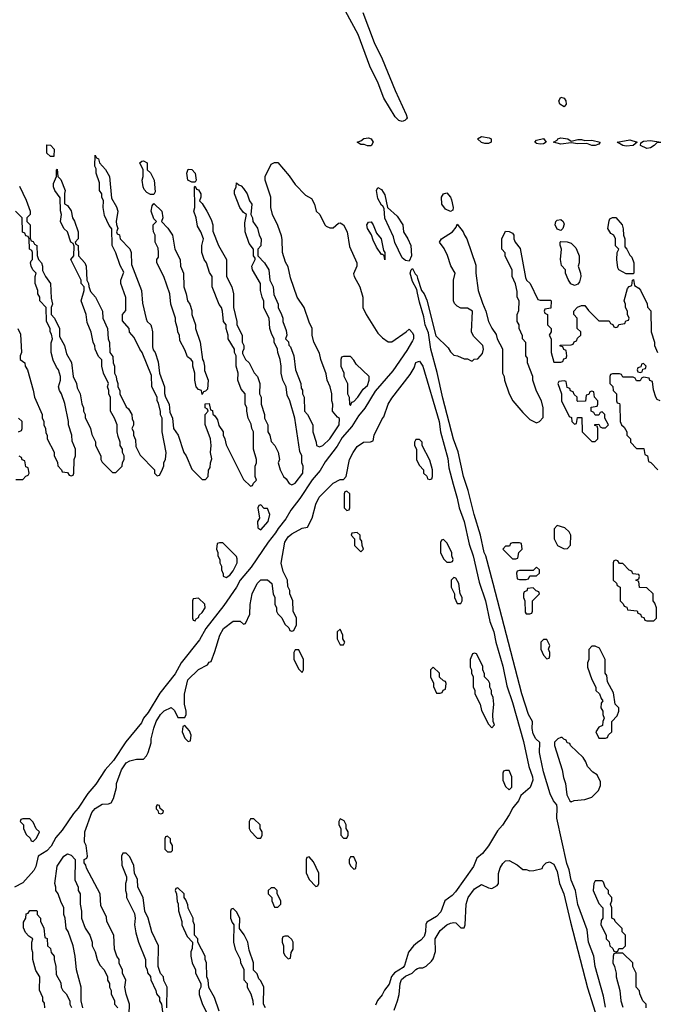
# Model space of a CAD drawing. Header units: inches. Extents: x 2769379 to 2883802, y 684208 to 828654.
# Tile 215 of 256: x 2827692 to 2831390, y 762250 to 767960. Entities that reach past the tile are written whole.
import ezdxf

# ---------------------------------------------------------------- set-up
doc = ezdxf.new("R2010")
doc.units = ezdxf.units.IN
doc.header["$MEASUREMENT"] = 0
doc.layers.add('C8726', color=7, linetype='Continuous')
doc.layers.add('C8736', color=7, linetype='Continuous')

msp = doc.modelspace()

# ---------------------------------------------------------------- linework, layer by layer
at = {"layer": 'C8726', "color": 2, "elevation": 2}
for points in [[(2829682.4, 768002.4), (2829747, 767827), (2829793.7, 767733.7), (2829869.3, 767549.3), (2829933.7, 767410), (2829938.7, 767390), (2829935.6, 767384.4), (2829925.5, 767374.5), (2829910, 767368.7), (2829890, 767374.7), (2829870, 767396.9), (2829804.4, 767504.4), (2829771.3, 767591.3), (2829722.8, 767690), (2829654.2, 767874.2), (2829581.4, 768010)], [(2827690, 766994), (2827730, 766914), (2827752, 766850), (2827752, 766830), (2827734, 766810), (2827734, 766790), (2827752, 766770), (2827752.7, 766692.7), (2827758, 766678), (2827770, 766674), (2827778, 766658), (2827792, 766650), (2827792.7, 766592.7), (2827802, 766570), (2827818, 766550), (2827824.7, 766530), (2827824.7, 766504.7), (2827842, 766470), (2827871.3, 766430), (2827874, 766346), (2827882, 766310), (2827874, 766290), (2827874, 766250), (2827894, 766230), (2827922, 766170), (2827923.6, 766123.6), (2827951.3, 766070), (2827962.8, 766022.8), (2827991.6, 765971.6), (2828002, 765890), (2828022, 765850), (2828026, 765826), (2828042, 765790), (2828051.6, 765731.6), (2828062, 765710), (2828062, 765690), (2828072, 765670), (2828072.7, 765652.7), (2828102, 765590), (2828110, 765554), (2828131.6, 765511.6), (2828132, 765490), (2828162, 765430), (2828162, 765410), (2828170, 765394), (2828230, 765334), (2828250, 765334), (2828286, 765370), (2828288.4, 765391.6), (2828298, 765410), (2828298, 765430), (2828288, 765450), (2828288, 765470), (2828275.3, 765490), (2828275.3, 765510), (2828263.1, 765543.1), (2828258, 765570), (2828258, 765610), (2828242, 765650), (2828218, 765690), (2828218, 765770), (2828208.9, 765788.9), (2828208.7, 765810), (2828202, 765830), (2828208, 765850), (2828178, 765910), (2828168.7, 765950), (2828168, 765988), (2828150, 766006), (2828128.9, 766048.9), (2828128.4, 766068.4), (2828118, 766090), (2828107.3, 766147.3), (2828083.1, 766203.1), (2828078, 766250), (2828048.9, 766328.9), (2828066, 766390), (2828066, 766410), (2828048, 766430), (2828048, 766450), (2827988, 766570), (2828006, 766590), (2828007.3, 766647.3), (2828002, 766662), (2827988, 766670), (2827968.7, 766730), (2827948.7, 766750), (2827928, 766790), (2827935.3, 766830), (2827928.4, 766851.6), (2827927.3, 766927.3), (2827895.3, 766970), (2827888.4, 766991.6), (2827888, 767010), (2827906, 767050), (2827906, 767090), (2827910, 767094), (2827914, 767050), (2827930, 767034), (2827956, 766970), (2827952, 766952), (2827952.7, 766892.7), (2827970, 766882), (2827990.7, 766850.7), (2827998, 766810), (2828010.7, 766790.7), (2828032, 766730), (2828031.1, 766688.9), (2828014, 766670), (2828018, 766658), (2828032, 766650), (2828034, 766590), (2828070.7, 766550.7), (2828078, 766530), (2828082, 766450), (2828092, 766430), (2828092.7, 766412.7), (2828103.6, 766383.6), (2828130.9, 766350.9), (2828172, 766270), (2828174, 766230), (2828202, 766170), (2828204.7, 766110), (2828212.7, 766087.3), (2828214, 766030), (2828232.7, 766007.3), (2828234, 765970), (2828242, 765950), (2828242, 765910), (2828252, 765890), (2828252.7, 765872.7), (2828262, 765850), (2828262, 765830), (2828272, 765810), (2828272, 765790), (2828310, 765714), (2828323.6, 765703.6), (2828342, 765670), (2828343.6, 765643.6), (2828352, 765630), (2828351.6, 765608.4), (2828342, 765590), (2828351.6, 765571.6), (2828352, 765550), (2828363.6, 765523.6), (2828365.4, 765485.4), (2828390, 765434), (2828474, 765350), (2828474, 765330), (2828490, 765314), (2828502, 765318), (2828516.4, 765343.6), (2828527.3, 765372.7), (2828528.4, 765391.6), (2828538, 765410), (2828542, 765450), (2828518, 765570), (2828518, 765650), (2828508.9, 765668.9), (2828508.4, 765688.4), (2828496.4, 765736.4), (2828488.7, 765750), (2828488.7, 765770), (2828459, 765830), (2828456.4, 765896.4), (2828402, 766030), (2828388, 766050), (2828356.4, 766116.4), (2828328.4, 766148.4), (2828326, 766170), (2828287.3, 766212.7), (2828288, 766250), (2828307.3, 766272.7), (2828308.4, 766291.6), (2828308.4, 766348.4), (2828278, 766430), (2828278, 766450), (2828295.3, 766495.3), (2828274.6, 766534.6), (2828248.9, 766608.9), (2828228, 766650), (2828227.3, 766747.3), (2828210, 766766), (2828184.7, 766824.7), (2828175.3, 766870), (2828178, 766910), (2828168, 766930), (2828168, 766950), (2828155.3, 766970), (2828154.6, 767014.6), (2828135.3, 767070), (2828135.3, 767095.3), (2828128, 767110), (2828130, 767174), (2828138, 767158), (2828150, 767154), (2828154, 767130), (2828190, 767092), (2828212, 767050), (2828225.4, 766925.4), (2828254.4, 766874.4), (2828261, 766850), (2828252, 766790), (2828252.7, 766772.7), (2828262, 766750), (2828254, 766730), (2828258, 766718), (2828271.6, 766711.6), (2828274, 766690), (2828330, 766632), (2828338, 766610), (2828339.6, 766539.6), (2828398, 766390), (2828403.6, 766316.4), (2828425.4, 766225.4), (2828432, 766210), (2828452, 766190), (2828456.9, 766176.9), (2828462, 766150), (2828462, 766062), (2828466, 766046), (2828478, 766030), (2828495.3, 765975.3), (2828502, 765910), (2828531.1, 765831.1), (2828531.6, 765791.6), (2828538, 765770), (2828558, 765730), (2828563.6, 765683.6), (2828578, 765650), (2828584.7, 765590), (2828610.7, 765550.7), (2828644.7, 765450), (2828658, 765430), (2828690, 765354), (2828750, 765294), (2828770, 765294), (2828786, 765310), (2828787.3, 765347.3), (2828796.4, 765363.6), (2828798, 765390), (2828806, 765414), (2828798, 765450), (2828802, 765490), (2828798, 765530), (2828768.4, 765611.6), (2828768, 765670), (2828786, 765690), (2828782, 765702), (2828768.4, 765708.4), (2828768, 765732), (2828790, 765734), (2828798, 765698), (2828810, 765694), (2828812.7, 765672.7), (2828823.6, 765663.6), (2828838.8, 765638.8), (2828846.8, 765606.8), (2828872, 765570), (2828872, 765550), (2828882, 765530), (2828890, 765494), (2828990, 765294), (2829030, 765254), (2829042, 765258), (2829047.3, 765272.7), (2829066, 765290), (2829058, 765310), (2829058, 765370), (2829066, 765390), (2829066, 765410), (2829048, 765470), (2829048, 765570), (2829038, 765590), (2829034.6, 765614.6), (2829018, 765650), (2829008.7, 765690), (2829008.7, 765710), (2828999, 765730), (2828999, 765790), (2828977, 765817), (2828958, 765870), (2828959, 765910), (2828948.4, 765951.6), (2828948, 766010), (2828938, 766030), (2828938, 766050), (2828902, 766110), (2828902, 766130), (2828888.7, 766170), (2828888.7, 766190), (2828874, 766210), (2828868.7, 766270), (2828862, 766290), (2828849.3, 766309.3), (2828808.7, 766410), (2828808, 766470), (2828793.6, 766493.6), (2828775.3, 766550), (2828762, 766570), (2828748, 766610), (2828748, 766650), (2828758, 766690), (2828742, 766730), (2828722.7, 766762.7), (2828715.3, 766810), (2828702, 766850), (2828708, 766870), (2828706, 766990), (2828710, 766994), (2828718, 766978), (2828730, 766974), (2828742, 766950), (2828742, 766930), (2828734, 766910), (2828750, 766894), (2828778, 766850), (2828802, 766802), (2828812, 766770), (2828812.7, 766732.7), (2828844.7, 766650), (2828891.3, 766570), (2828892, 766470), (2828922, 766410), (2828931.3, 766370), (2828932, 766290), (2828951.3, 766210), (2828952, 766190), (2828982, 766130), (2828982, 766090), (2828992, 766070), (2828992, 766050), (2828983.6, 766036.4), (2828983.6, 766023.6), (2829002, 765990), (2829022, 765970), (2829051.1, 765911.1), (2829071.3, 765890), (2829084.7, 765850), (2829082, 765790), (2829092, 765770), (2829092, 765730), (2829111.3, 765670), (2829112, 765650), (2829132, 765610), (2829132, 765570), (2829142, 765550), (2829150, 765514), (2829172, 765490), (2829191.1, 765451.1), (2829198, 765410), (2829192, 765390), (2829202, 765350), (2829222, 765310), (2829236.9, 765296.9), (2829254, 765270), (2829270, 765262), (2829290, 765272), (2829333.2, 765330), (2829335.3, 765370), (2829328, 765390), (2829328, 765430), (2829316.4, 765456.4), (2829288.7, 765650), (2829258, 765750), (2829243.1, 765783.1), (2829238, 765830), (2829218, 765870), (2829208.7, 765910), (2829208.7, 765950), (2829202, 765990), (2829188.7, 766030), (2829188, 766050), (2829168, 766090), (2829168, 766110), (2829153.6, 766133.6), (2829142, 766170), (2829138, 766230), (2829108.9, 766288.9), (2829108.4, 766328.4), (2829098, 766350), (2829088.7, 766390), (2829088, 766430), (2829042, 766510), (2829038, 766530), (2829058, 766570), (2829058, 766578), (2829048, 766590), (2829048, 766630), (2829022, 766662), (2828999, 766730), (2828998, 766782), (2829008, 766830), (2828990, 766842), (2828969, 766870), (2828938, 766950), (2828938, 766970), (2828948, 766990), (2828950, 767014), (2828962, 767002), (2828976.9, 766996.9), (2828990, 766982), (2829010.9, 766950.9), (2829024.7, 766910), (2829038, 766890), (2829032, 766830), (2829042, 766810), (2829044.7, 766790), (2829070.8, 766750.8), (2829081, 766710), (2829091.6, 766688.4), (2829091.1, 766648.9), (2829074, 766630), (2829074, 766590), (2829110.9, 766550.9), (2829136, 766510), (2829142, 766450), (2829162, 766410), (2829165.4, 766365.4), (2829192, 766310), (2829192, 766290), (2829211.1, 766251.1), (2829218, 766230), (2829218, 766210), (2829236.9, 766156.9), (2829242, 766130), (2829234, 766110), (2829251.6, 766091.6), (2829252.7, 766072.7), (2829262, 766062), (2829282, 766010), (2829292, 765930), (2829322, 765850), (2829323.6, 765823.6), (2829331.6, 765811.6), (2829332, 765790), (2829342, 765770), (2829344.7, 765690), (2829362, 765670), (2829392, 765610), (2829392, 765570), (2829412, 765510), (2829414, 765490), (2829430, 765482), (2829450, 765491.3), (2829491.1, 765528.9), (2829544, 765610), (2829547.3, 765647.3), (2829535.3, 765655.3), (2829506, 765690), (2829508, 765730), (2829502, 765750), (2829502, 765790), (2829493.2, 765830), (2829475.3, 765870), (2829470, 765906), (2829438, 765990), (2829430, 766026), (2829398, 766090), (2829388, 766130), (2829388, 766170), (2829370, 766206), (2829342, 766290), (2829302, 766350), (2829263.1, 766463.1), (2829250, 766526), (2829233.6, 766553.6), (2829215.3, 766610), (2829214.6, 766685.4), (2829210, 766706), (2829190, 766766), (2829158, 766830), (2829148, 766870), (2829148.7, 766930), (2829115.3, 767030), (2829115.3, 767050), (2829150, 767122), (2829170, 767132), (2829190, 767132), (2829255.2, 767055.2), (2829290, 767004.7), (2829350, 766942), (2829383.6, 766923.6), (2829402, 766890), (2829412, 766850), (2829432, 766830), (2829462, 766770), (2829470, 766762), (2829490, 766752), (2829510, 766752), (2829540.4, 766779.6), (2829550, 766782), (2829570.9, 766770.9), (2829591.3, 766730), (2829605.2, 766645.2), (2829646.8, 766550), (2829646.8, 766530), (2829627.1, 766487.1), (2829631, 766470), (2829664, 766410), (2829682, 766350), (2829683, 766290), (2829700.5, 766250), (2829770, 766142), (2829795.3, 766115.3), (2829830, 766091.3), (2829850, 766091.3), (2829934, 766150), (2829950, 766166), (2829970, 766144.9), (2829976.1, 766130), (2829975.5, 766110), (2829970, 766097), (2829937.8, 766042.2), (2829855.8, 765924.2), (2829753.7, 765806.3), (2829693.9, 765706.2), (2829657.8, 765662.2), (2829618.7, 765601.3), (2829563.1, 765536.9), (2829532.6, 765487.4), (2829463.9, 765396.1), (2829434.2, 765345.8), (2829389.2, 765290.8), (2829317.4, 765182.6), (2829264.6, 765115.4), (2829235.3, 765064.7), (2829190.3, 765010), (2829176.4, 764983.6), (2829132.9, 764930), (2829034.2, 764785.8), (2828970, 764709.6), (2828948.9, 764670), (2828876.7, 764563.3), (2828771.6, 764430), (2828735.6, 764364.4), (2828629.2, 764230.8), (2828592.9, 764167.1), (2828505.6, 764054.4), (2828437.3, 763942.7), (2828410, 763909.3), (2828398, 763882), (2828307.1, 763772.9), (2828235.2, 763664.8), (2828187.2, 763610), (2828132.7, 763527.3), (2828087, 763473), (2828032.1, 763387.9), (2828004.2, 763355.8), (2827939.3, 763260.7), (2827902.5, 763217.5), (2827873.7, 763166.3), (2827850, 763140.5), (2827799.1, 763110), (2827785.5, 763050), (2827774.2, 763025.8), (2827710, 762955.1), (2827662, 762930)], [(2827682, 766170), (2827696.9, 766136.9), (2827702, 766030), (2827694, 766010), (2827694, 765990), (2827722, 765970), (2827724.7, 765950), (2827738, 765930), (2827771.1, 765811.1), (2827778, 765770), (2827822, 765670), (2827822, 765650), (2827831.6, 765631.6), (2827832, 765610), (2827842, 765590), (2827843.6, 765563.6), (2827852, 765550), (2827852, 765530), (2827891.6, 765451.6), (2827892.7, 765432.7), (2827911.6, 765391.6), (2827912.7, 765372.7), (2827934, 765350), (2827938, 765338), (2827970, 765334), (2827978, 765318), (2827990, 765314), (2828002, 765318), (2828006, 765330), (2828008, 765410), (2828015.3, 765430), (2828015.3, 765470), (2827996.4, 765516.4), (2827994, 765550), (2827975.3, 765610), (2827975.3, 765630), (2827954.6, 765734.6), (2827935.3, 765790), (2827922, 765810), (2827918, 765830), (2827928, 765870), (2827928, 765890), (2827918, 765930), (2827904.7, 765944.7), (2827885.6, 765985.6), (2827874, 766030), (2827874.6, 766085.4), (2827882, 766110), (2827876.4, 766136.4), (2827868.7, 766150), (2827868, 766170), (2827848, 766210), (2827846, 766290), (2827808.7, 766330), (2827808, 766350), (2827798, 766370), (2827798, 766390), (2827782, 766430), (2827782, 766470), (2827788, 766490), (2827769, 766509), (2827759, 766530), (2827755.3, 766550), (2827758, 766562), (2827766, 766570), (2827766, 766610), (2827762, 766622), (2827748, 766630), (2827746, 766690), (2827742, 766702), (2827727.3, 766707.3), (2827722, 766722), (2827708.4, 766728.4), (2827706, 766810), (2827668, 766850)], [(2830000, 766374.9), (2829996, 766396), (2829970, 766441.2), (2829957.2, 766490), (2829962, 766510), (2829970, 766518), (2829985.5, 766485.5), (2829995.6, 766475.6), (2830000, 766461.6)], [(2828326, 762190), (2828328, 762250), (2828308.9, 762308.9), (2828302, 762350), (2828308, 762390), (2828288, 762430), (2828287.3, 762447.3), (2828268.9, 762488.9), (2828268, 762510), (2828255.3, 762530), (2828242, 762570), (2828238, 762650), (2828198, 762730), (2828194.6, 762754.6), (2828163.1, 762823.1), (2828158, 762890), (2828080.4, 763040.4), (2828076.4, 763056.4), (2828066, 763070), (2828066, 763090), (2828082, 763098), (2828086, 763110), (2828078, 763170), (2828068, 763190), (2828069, 763250), (2828110, 763362), (2828130, 763386), (2828170, 763411.3), (2828207.3, 763412.7), (2828222, 763418), (2828236.4, 763443.6), (2828253.6, 763506.4), (2828254, 763530), (2828282.7, 763610), (2828309, 763650), (2828330, 763661), (2828370, 763671.3), (2828410, 763672), (2828428, 763690), (2828438, 763710), (2828453.6, 763766.4), (2828454, 763790), (2828469.5, 763850.5), (2828484, 763890), (2828508.7, 763930), (2828530, 763951.3), (2828570, 763972), (2828590, 763954), (2828610, 763914), (2828650, 763914), (2828658, 763930), (2828658, 763950), (2828648, 763990), (2828648.4, 764048.4), (2828668, 764132), (2828730, 764191.3), (2828782, 764218), (2828790, 764234), (2828802, 764238), (2828824.7, 764295.3), (2828852.7, 764390), (2828873.2, 764430), (2828930, 764472), (2828970, 764472), (2828990, 764454), (2829002, 764458), (2829027.3, 764512.7), (2829028.4, 764568.4), (2829041.2, 764630), (2829069.3, 764690), (2829090, 764711), (2829130, 764712), (2829154, 764690), (2829162, 764630), (2829172, 764610), (2829172, 764570), (2829182, 764550), (2829182, 764530), (2829190, 764514), (2829211.6, 764491.6), (2829230, 764454), (2829252.7, 764432.7), (2829258, 764418), (2829270, 764414), (2829282, 764418), (2829298, 764450), (2829298, 764490), (2829278, 764530), (2829275.3, 764590), (2829258, 764630), (2829258, 764650), (2829247.3, 764672.7), (2829246, 764710), (2829220.4, 764760.4), (2829209, 764809), (2829230, 764931), (2829250, 764961), (2829270, 764978.8), (2829330, 765012), (2829362, 765018), (2829388.7, 765070), (2829409.3, 765150), (2829429.7, 765190.4), (2829510, 765272), (2829550, 765294), (2829570, 765294), (2829586, 765310), (2829605.2, 765410), (2829625.2, 765450), (2829650, 765484.7), (2829686, 765510), (2829727.3, 765512.7), (2829742, 765518), (2829748, 765550), (2829794.6, 765645.4), (2829804, 765656), (2829829.2, 765730), (2829850, 765764.7), (2829957, 765903), (2829978.9, 765941.1), (2829990, 765971.3), (2830000, 765975.1)], [(2827686, 765570), (2827702, 765578), (2827706, 765590), (2827706, 765630), (2827686, 765650)], [(2830000, 765526), (2829990, 765526), (2829982, 765510), (2829982, 765490), (2829994, 765470), (2829994, 765410), (2830000, 765396.5)], [(2827670, 765294), (2827710, 765294), (2827727.3, 765312.7), (2827742, 765318), (2827746, 765330), (2827742, 765362), (2827727.3, 765367.3), (2827722, 765402), (2827707.3, 765407.3), (2827702, 765422), (2827688.4, 765428.4)], [(2828058, 762230), (2828048, 762270), (2828048, 762350), (2828022, 762450), (2828014, 762530), (2828002, 762590), (2827972.9, 762672.9), (2827962, 762690), (2827955.3, 762750), (2827948.7, 762770), (2827948.7, 762810), (2827930, 762846), (2827915.3, 762890), (2827902, 762910), (2827902, 762930), (2827895.3, 762950), (2827910, 763052), (2827948.7, 763110), (2827970, 763122), (2827990, 763114), (2828014, 763090), (2828012.7, 762972.7), (2828032, 762930), (2828032, 762910), (2828042, 762890), (2828042, 762830), (2828051.3, 762790), (2828051.3, 762750), (2828071.1, 762691.1), (2828098, 762650), (2828112, 762610), (2828112, 762590), (2828130, 762554), (2828142, 762510), (2828156.9, 762476.9), (2828182, 762450), (2828202, 762410), (2828202, 762390), (2828212, 762370), (2828212, 762350), (2828222, 762330), (2828222, 762310), (2828242, 762270), (2828242, 762250), (2828262, 762230)], [(2828546, 762230), (2828548, 762350), (2828528.4, 762388.4), (2828526, 762410), (2828508.4, 762428.4), (2828495.3, 762470), (2828498, 762590), (2828458, 762670), (2828438, 762750), (2828418, 762790), (2828408, 762870), (2828378, 762930), (2828374.6, 762974.6), (2828358, 763010), (2828354.6, 763054.6), (2828330, 763106), (2828310, 763126), (2828290, 763126), (2828282, 763110), (2828283.6, 763056.4), (2828312, 762990), (2828312, 762970), (2828304.7, 762950), (2828304.7, 762910), (2828312, 762890), (2828312, 762870), (2828356.9, 762776.9), (2828362, 762750), (2828358, 762710), (2828365.4, 762665.4), (2828382, 762610), (2828422, 762510), (2828422, 762470), (2828431.6, 762451.6), (2828432.7, 762432.7), (2828451.6, 762411.6), (2828452.7, 762392.7), (2828482, 762330), (2828484.7, 762310), (2828502, 762290), (2828502, 762270), (2828514, 762250), (2828522, 762190)], [(2828848, 762210), (2828822, 762290), (2828788.4, 762348.4), (2828786, 762390), (2828778, 762410), (2828775.3, 762490), (2828768, 762510), (2828768, 762530), (2828726, 762610), (2828726, 762630), (2828706, 762650), (2828706, 762710), (2828698, 762730), (2828698, 762750), (2828668.4, 762808.4), (2828667.3, 762827.3), (2828656.4, 762856.4), (2828646, 762870), (2828646, 762890), (2828610, 762926), (2828598, 762922), (2828594, 762910), (2828602, 762890), (2828605.4, 762845.4), (2828612, 762832), (2828612.7, 762792.7), (2828632, 762730), (2828632, 762710), (2828663.6, 762643.6), (2828694, 762610), (2828692.7, 762572.7), (2828685.4, 762554.6), (2828684.7, 762530), (2828692, 762490), (2828712, 762450), (2828712, 762430), (2828742, 762370), (2828742, 762350), (2828732, 762330), (2828732.7, 762307.3), (2828750, 762254), (2828782, 762190)], [(2829118, 762230), (2829106, 762250), (2829108, 762350), (2829090, 762386), (2829078, 762398), (2829070, 762426), (2829048.4, 762448.4), (2829048, 762490), (2829023.1, 762563.1), (2829015.3, 762610), (2828993.6, 762653.6), (2828966, 762690), (2828968, 762750), (2828950, 762786), (2828930, 762806), (2828918, 762802), (2828914, 762790), (2828914, 762750), (2828923.6, 762723.6), (2828934, 762710), (2828932, 762610), (2828942, 762570), (2828971.6, 762511.6), (2828972.7, 762492.7), (2828991.6, 762451.6), (2828992.7, 762392.7), (2829011.6, 762371.6), (2829012, 762350), (2829032, 762310), (2829044.7, 762270), (2829045.4, 762245.4)], [(2827838, 762230), (2827836.4, 762256.4), (2827826, 762270), (2827826, 762290), (2827807.3, 762332.7), (2827808, 762410), (2827785.2, 762445.2), (2827768, 762510), (2827768, 762550), (2827762, 762570), (2827762, 762610), (2827768, 762630), (2827745.2, 762645.2), (2827725.6, 762665.6), (2827713.6, 762693.6), (2827714, 762726), (2827728, 762750), (2827730, 762774), (2827742, 762778), (2827750, 762794), (2827790, 762794), (2827794, 762790), (2827794, 762770), (2827812, 762750), (2827812.7, 762732.7), (2827831.6, 762691.6), (2827838, 762638), (2827851.6, 762631.6), (2827854, 762590), (2827870, 762574), (2827874, 762550), (2827892, 762530), (2827892, 762510), (2827902, 762470), (2827903.6, 762423.6), (2827930, 762374), (2827932, 762350), (2827942, 762330), (2827962, 762310), (2827982, 762270), (2827982, 762250), (2827991.6, 762231.6)], [(2830000, 762607.6), (2829976.4, 762590), (2829947.7, 762552.3), (2829924, 762476), (2829915.6, 762464.4), (2829866.6, 762433.4), (2829857.2, 762422.8), (2829848.8, 762411.2), (2829834.1, 762365.9), (2829808.2, 762331.8), (2829795.1, 762304.9), (2829767.5, 762272.5), (2829754.8, 762245.2)], [(2829863.1, 762216.9), (2829884, 762270), (2829893.6, 762306.4), (2829898.4, 762370), (2829906.9, 762393.1), (2829930, 762413.4), (2829968, 762430), (2829990, 762451.3), (2830000, 762456.7)]]:
    msp.add_lwpolyline(points, dxfattribs=at)
for points in [[(2829710, 767227.6), (2829690, 767236), (2829670, 767235.3), (2829649.4, 767250), (2829670, 767257.3), (2829688.7, 767271.3), (2829714.6, 767274.6), (2829731.3, 767270), (2829742.8, 767250), (2829730, 767229.4)], [(2827870, 767166), (2827850, 767186), (2827850, 767234), (2827870, 767232), (2827891.3, 767210), (2827890, 767166)], [(2828450, 766946), (2828430, 766958), (2828414.6, 766974.6), (2828408, 766990), (2828402, 767030), (2828408.7, 767050), (2828408.4, 767088.4), (2828388.7, 767130), (2828400.4, 767139.6), (2828410, 767142), (2828430.8, 767130.8), (2828432, 767090), (2828450, 767072), (2828471, 767030), (2828478, 766962), (2828470, 766946)], [(2828690, 767018), (2828668, 767030), (2828662, 767070), (2828670, 767094), (2828690, 767092), (2828710.5, 767070.5), (2828716, 767030), (2828710, 767018)], [(2829950, 766559), (2829930, 766562.9), (2829910, 766579.6), (2829867.4, 766667.4), (2829860.1, 766700.1), (2829809, 766809), (2829805.6, 766865.6), (2829798.7, 766878.7), (2829790, 766883.7), (2829770, 766924), (2829760.9, 766970), (2829770, 766986), (2829790, 766974.8), (2829810, 766944.7), (2829824.7, 766870), (2829881.3, 766821.3), (2829913.4, 766770), (2829917.3, 766730), (2829944, 766690), (2829960.7, 766650), (2829963.8, 766590)], [(2828750, 765786), (2828746, 765810), (2828730, 765815.3), (2828715.3, 765830), (2828708.7, 765870), (2828708.7, 765910), (2828695.3, 765950), (2828695.3, 765975.3), (2828686, 765990), (2828664.7, 766004.7), (2828650, 766046), (2828620.4, 766100.4), (2828618, 766130), (2828608.4, 766148.4), (2828608, 766170), (2828595.3, 766210), (2828595.3, 766230), (2828568, 766310), (2828562, 766370), (2828528.7, 766470), (2828488, 766550), (2828488, 766570), (2828496.4, 766583.6), (2828498, 766610), (2828494.6, 766634.6), (2828478, 766670), (2828478, 766710), (2828468, 766730), (2828466, 766750), (2828466, 766770), (2828486, 766790), (2828470, 766806), (2828455.3, 766850), (2828460.4, 766879.6), (2828470, 766894), (2828516, 766850), (2828522, 766810), (2828514, 766790), (2828551.1, 766751.1), (2828578, 766710), (2828592, 766630), (2828622, 766570), (2828624.7, 766530), (2828642, 766490), (2828644.7, 766410), (2828658, 766370), (2828664.7, 766330), (2828678, 766310), (2828690, 766274), (2828691.3, 766250), (2828711.3, 766190), (2828711.3, 766170), (2828738, 766090), (2828752, 765990), (2828758.8, 765978.8), (2828764.7, 765950), (2828764.7, 765924.7), (2828786, 765870), (2828782, 765818), (2828770, 765806), (2828758, 765802)], [(2829810, 766568), (2829806, 766590), (2829798, 766598), (2829790, 766598), (2829761.5, 766641.5), (2829742, 766682), (2829732.9, 766712.9), (2829709.3, 766749.3), (2829705.2, 766770), (2829714.6, 766785.4), (2829730, 766786.8), (2829742, 766770), (2829761.3, 766721.3), (2829787.7, 766690), (2829801.4, 766621.4), (2829810.4, 766610)], [(2829610, 766006), (2829570, 766006), (2829558, 766002), (2829554, 765990), (2829554, 765950), (2829571.6, 765911.6), (2829572.7, 765892.7), (2829594, 765850), (2829594, 765790), (2829602, 765770), (2829604.7, 765730), (2829610, 765722), (2829618, 765742), (2829630, 765746), (2829654, 765770), (2829683.2, 765816.8), (2829710, 765838), (2829719, 765870), (2829718, 765890), (2829643.1, 765963.1), (2829630, 765986)], [(2829590, 765226), (2829578, 765222), (2829574, 765210), (2829574, 765130), (2829590, 765114), (2829602, 765118), (2829606, 765130), (2829606, 765210)], [(2829090, 765146), (2829078, 765142), (2829074, 765130), (2829082, 765070), (2829072, 765050), (2829072.7, 765012.7), (2829090, 765002), (2829132.3, 765050), (2829142, 765090), (2829130, 765126), (2829110, 765126)], [(2829650, 764986), (2829618, 764982), (2829614, 764970), (2829634, 764950), (2829634, 764910), (2829670, 764874), (2829686, 764890), (2829678, 764910), (2829676.4, 764936.4), (2829666, 764950), (2829666, 764970)], [(2828870, 764926), (2828850, 764926), (2828838, 764922), (2828834, 764890), (2828842, 764870), (2828842, 764850), (2828852, 764830), (2828852, 764810), (2828862, 764790), (2828862, 764770), (2828872.7, 764747.3), (2828872.7, 764732.7), (2828890, 764724.7), (2828910, 764738), (2828930, 764764.7), (2828953.2, 764810), (2828953.6, 764833.6), (2828950, 764846)], [(2828730, 764606), (2828698, 764602), (2828694, 764590), (2828694, 764490), (2828698, 764478), (2828710, 764474), (2828715.3, 764484.7), (2828730, 764494), (2828733.2, 764506.8), (2828750, 764522), (2828768, 764550), (2828766, 764570)], [(2829550, 764426), (2829534, 764410), (2829534, 764370), (2829550, 764334), (2829570, 764334), (2829578, 764350), (2829566, 764370), (2829566, 764390)], [(2829310, 764306), (2829290, 764306), (2829282, 764290), (2829282, 764250), (2829310, 764194), (2829330, 764174), (2829338, 764190), (2829338, 764250)], [(2828650, 763866), (2828638, 763862), (2828634, 763830), (2828650, 763794), (2828670, 763774), (2828682, 763778), (2828686, 763810), (2828676.4, 763836.4)], [(2828490, 763406), (2828483.6, 763396.4), (2828483.6, 763383.6), (2828494, 763374), (2828498, 763358), (2828510, 763354), (2828522, 763358), (2828526, 763370), (2828506, 763386), (2828502, 763402)], [(2827750, 763326), (2827710, 763326), (2827698, 763322), (2827694, 763310), (2827714, 763290), (2827714, 763270), (2827730, 763234), (2827752.7, 763212.7), (2827758, 763198), (2827770, 763194), (2827790, 763214), (2827806, 763250), (2827787.3, 763267.3), (2827770, 763306)], [(2829050, 763326), (2829030, 763326), (2829022, 763310), (2829022, 763270), (2829030, 763254), (2829070, 763214), (2829090, 763214), (2829098, 763230), (2829098, 763250), (2829086, 763270), (2829086, 763290)], [(2829550, 763326), (2829542, 763310), (2829542, 763290), (2829554, 763270), (2829554, 763230), (2829570, 763214), (2829590, 763214), (2829598, 763230), (2829598, 763250), (2829586, 763270), (2829586, 763290), (2829574, 763314)], [(2828550, 763226), (2828538, 763222), (2828534, 763210), (2828534, 763150), (2828550, 763134), (2828570, 763134), (2828578, 763142), (2828578, 763170), (2828566, 763190), (2828566, 763210)], [(2829370, 763106), (2829358, 763102), (2829354, 763090), (2829352.7, 763012.7), (2829370, 762974), (2829410, 762934), (2829422, 762938), (2829426, 762950), (2829426, 763010), (2829396.4, 763076.4)], [(2829630, 763106), (2829610, 763106), (2829602, 763090), (2829602, 763070), (2829610, 763054), (2829630, 763034), (2829642, 763038), (2829646, 763070)], [(2829170, 762926), (2829150, 762926), (2829134, 762910), (2829134, 762890), (2829154, 762870), (2829154, 762850), (2829170, 762814), (2829190, 762814), (2829206, 762830), (2829206, 762850), (2829186, 762890), (2829186, 762910)], [(2829250, 762646), (2829230, 762646), (2829218, 762642), (2829214, 762630), (2829214, 762610), (2829222, 762590), (2829222, 762550), (2829230, 762534), (2829250, 762514), (2829262, 762518), (2829266, 762550), (2829278, 762570), (2829278, 762610), (2829270, 762626)]]:
    msp.add_lwpolyline(points, close=True, dxfattribs=at)
at = {"layer": 'C8736', "color": 2, "elevation": 2}
for points in [[(2830850, 767455.3), (2830825.2, 767470), (2830819, 767490), (2830830, 767511.3), (2830850, 767504.7), (2830858.8, 767490), (2830861, 767470)], [(2830390, 767241.6), (2830370, 767247.8), (2830348, 767270), (2830370, 767282), (2830415.3, 767275.3), (2830426, 767270), (2830426, 767250), (2830410, 767242)], [(2830710, 767237.2), (2830690, 767241.2), (2830679, 767250), (2830690, 767261), (2830730.3, 767270.3), (2830746, 767250), (2830730, 767240.9)], [(2830890, 767256), (2830930, 767266), (2830950, 767266), (2830970, 767258.8), (2831010, 767260.5), (2831058, 767250), (2831050, 767238), (2831030, 767229.5), (2831010, 767229.6), (2830982, 767242), (2830930, 767239.3), (2830890, 767246), (2830830, 767238.4), (2830788, 767250), (2830810, 767262), (2830814, 767270), (2830830, 767274), (2830871.3, 767270)], [(2831210, 767226.3), (2831189.7, 767229.7), (2831158, 767250), (2831230, 767263), (2831274, 767250), (2831250, 767229.7)], [(2830190, 766848), (2830161.7, 766861.7), (2830140.9, 766890), (2830138, 766930), (2830150, 766951), (2830170, 766956), (2830190, 766931.3), (2830196.1, 766916.1), (2830206.8, 766870), (2830204.7, 766855.3)], [(2830830, 766738), (2830810, 766746), (2830798, 766770), (2830802, 766790), (2830810, 766798), (2830830, 766801), (2830844.7, 766790), (2830850, 766774), (2830842, 766750)], [(2831210, 766486), (2831166, 766510), (2831160.4, 766520.4), (2831155.3, 766570), (2831158, 766610), (2831166, 766630), (2831148.4, 766648.4), (2831148, 766690), (2831138, 766710), (2831120.9, 766720.9), (2831104, 766750), (2831110, 766794), (2831115.3, 766804.7), (2831130, 766812), (2831150, 766812), (2831186, 766770), (2831192.7, 766747.3), (2831194, 766710), (2831202, 766690), (2831202, 766642), (2831214, 766630), (2831230, 766594), (2831242, 766582), (2831254, 766550), (2831254, 766490), (2831250, 766486)], [(2830910, 766418), (2830888.9, 766428.9), (2830873.2, 766453.2), (2830858, 766490), (2830858, 766510), (2830835.3, 766535.3), (2830828, 766570), (2830834, 766630), (2830827.3, 766652.7), (2830826, 766670), (2830830, 766674), (2830867.3, 766672.7), (2830890, 766664.7), (2830917.3, 766637.3), (2830924, 766624), (2830936, 766590), (2830936, 766550), (2830931.3, 766530), (2830944.7, 766490), (2830946, 766470), (2830939.6, 766440.4), (2830930, 766426)], [(2831310, 765966), (2831298, 765962), (2831294, 765946), (2831278, 765942), (2831274, 765930), (2831278, 765918), (2831290, 765914), (2831302, 765918), (2831306, 765934), (2831322, 765938), (2831326, 765950)], [(2830850, 765866), (2830818, 765862), (2830814, 765850), (2830834, 765790), (2830834, 765750), (2830878, 765658), (2830892.7, 765652.7), (2830894, 765630), (2830910, 765614), (2830922, 765618), (2830927.3, 765652.7), (2830952.7, 765652.7), (2830954, 765570), (2831010, 765514), (2831030, 765514), (2831046, 765530), (2831046, 765590), (2831042, 765602), (2831027.3, 765607.3), (2831027.3, 765612.7), (2831050, 765614), (2831058, 765598), (2831070, 765594), (2831090, 765594), (2831106, 765610), (2831086, 765650), (2831086, 765670), (2831070, 765686), (2831058, 765682), (2831050, 765666), (2831030, 765666), (2831022, 765682), (2831006, 765690), (2831007.3, 765712.7), (2831042, 765718), (2831046, 765730), (2831046, 765750), (2831026, 765770), (2831022, 765802), (2831010, 765806), (2830998, 765802), (2830992.7, 765787.3), (2830978, 765782), (2830972.7, 765747.3), (2830930, 765746), (2830926, 765750), (2830926, 765770), (2830907.3, 765787.3), (2830902, 765802), (2830887.3, 765807.3), (2830882, 765822), (2830867.3, 765827.3), (2830862, 765862)], [(2830810, 765026), (2830792.7, 765007.3), (2830792, 764950), (2830811.6, 764911.6), (2830850, 764892), (2830870, 764894), (2830887.3, 764912.7), (2830888, 764970), (2830878, 764990), (2830853.6, 765013.6)], [(2830150, 764946), (2830138, 764942), (2830132.7, 764927.3), (2830132, 764870), (2830150, 764834), (2830170, 764814), (2830190, 764814), (2830202, 764818), (2830206, 764830), (2830198, 764850), (2830198, 764870), (2830170, 764926)], [(2830590, 764926), (2830550, 764926), (2830538, 764922), (2830532.7, 764907.3), (2830510, 764906), (2830494, 764890), (2830550, 764834), (2830570, 764834), (2830582, 764838), (2830586, 764870), (2830606, 764890), (2830602, 764922)], [(2831150, 764826), (2831138, 764822), (2831134, 764810), (2831134, 764710), (2831152.7, 764692.7), (2831158, 764678), (2831174, 764670), (2831174, 764590), (2831192.7, 764572.7), (2831198, 764558), (2831212.7, 764552.7), (2831218, 764538), (2831272.7, 764532.7), (2831278, 764518), (2831292, 764512), (2831298, 764498), (2831312.7, 764492.7), (2831318, 764478), (2831330, 764474), (2831370, 764474), (2831386, 764490), (2831386, 764550), (2831376.4, 764576.4), (2831366, 764590), (2831366, 764630), (2831330, 764666), (2831287.3, 764667.3), (2831282, 764702), (2831266, 764710), (2831282, 764718), (2831286, 764730), (2831282, 764742), (2831247.3, 764747.3), (2831242, 764762), (2831227.3, 764767.3), (2831190, 764806), (2831170, 764806), (2831162, 764822)], [(2830690, 764786), (2830670, 764766), (2830590, 764766), (2830578, 764762), (2830574, 764750), (2830578, 764718), (2830590, 764714), (2830630, 764714), (2830642, 764718), (2830650, 764734), (2830690, 764734), (2830706, 764750), (2830706, 764770)], [(2830210, 764726), (2830194, 764710), (2830194, 764670), (2830214, 764630), (2830214, 764610), (2830230, 764574), (2830250, 764574), (2830258, 764590), (2830258, 764610), (2830246, 764630), (2830238, 764690), (2830222, 764722)], [(2830670, 764666), (2830638, 764662), (2830632.7, 764647.3), (2830618, 764642), (2830614, 764630), (2830614, 764610), (2830622, 764590), (2830623.6, 764523.6), (2830630, 764514), (2830650, 764514), (2830662, 764518), (2830666, 764530), (2830666, 764590), (2830706, 764630), (2830702, 764642), (2830687.3, 764647.3)], [(2830750, 764366), (2830730, 764366), (2830714, 764350), (2830714, 764310), (2830730, 764274), (2830750, 764254), (2830762, 764258), (2830766, 764270), (2830766, 764290), (2830758, 764310), (2830766, 764330)], [(2830330, 764286), (2830318, 764282), (2830304.7, 764250), (2830305.4, 764205.4), (2830312, 764190), (2830312, 764170), (2830322, 764150), (2830322, 764090), (2830331.6, 764071.6), (2830332, 764050), (2830362, 763990), (2830370, 763954), (2830410, 763874), (2830430, 763854), (2830446, 763870), (2830438, 763890), (2830435.3, 763930), (2830442, 763990), (2830438, 764030), (2830428, 764050), (2830428, 764070), (2830418, 764090), (2830418, 764110), (2830410, 764126), (2830388.4, 764148.4), (2830387.3, 764167.3), (2830378, 764190), (2830378, 764210), (2830342, 764282)], [(2831030, 764326), (2831010, 764326), (2830992.7, 764307.3), (2830992, 764250), (2830984.7, 764230), (2830985.4, 764205.4), (2831010, 764134), (2831034, 764090), (2831034, 764070), (2831054, 764050), (2831063.6, 764023.6), (2831074, 764010), (2831063.6, 763996.4), (2831062, 763970), (2831074, 763950), (2831074, 763930), (2831082, 763910), (2831074, 763890), (2831072.7, 763867.3), (2831050, 763858), (2831034, 763830), (2831050, 763794), (2831090, 763794), (2831102, 763798), (2831107.3, 763812.7), (2831126, 763830), (2831126, 763890), (2831156.4, 763923.6), (2831166, 763950), (2831166, 763970), (2831146, 763990), (2831136.4, 764056.4), (2831100.4, 764120.4), (2831096.4, 764156.4), (2831088, 764170), (2831088, 764250), (2831054.6, 764314.6)], [(2830090, 764206), (2830074, 764190), (2830074, 764150), (2830092, 764112), (2830092.7, 764092.7), (2830110, 764054), (2830130, 764054), (2830142, 764058), (2830148, 764072), (2830162, 764078), (2830166, 764110), (2830162, 764122), (2830150, 764126), (2830127.3, 764147.3), (2830126, 764170)], [(2830838, 763798), (2830830, 763798), (2830814, 763790), (2830794, 763770), (2830794, 763750), (2830838, 763610), (2830845.4, 763565.4), (2830858, 763530), (2830865.4, 763465.4), (2830882, 763430), (2830890, 763424.7), (2830908.7, 763431.3), (2830970, 763438), (2831010, 763452), (2831048, 763490), (2831060.4, 763519.6), (2831060.4, 763540.4), (2831040.4, 763580.4), (2831016.4, 763596.4), (2830986, 763630), (2830976.4, 763656.4), (2830960.4, 763680.4), (2830886, 763750), (2830882, 763762), (2830867.3, 763767.3), (2830862, 763782), (2830847.3, 763787.3)], [(2830530, 763606), (2830510, 763606), (2830498, 763602), (2830494, 763590), (2830494, 763550), (2830510, 763514), (2830530, 763494), (2830546, 763510), (2830546, 763570)], [(2831070, 762966), (2831030, 762966), (2831022, 762950), (2831018, 762910), (2831050, 762834), (2831074, 762810), (2831074, 762750), (2831063.6, 762736.4), (2831062, 762710), (2831094, 762650), (2831094, 762630), (2831111.6, 762611.6), (2831114, 762590), (2831132.7, 762572.7), (2831138, 762558), (2831150, 762554), (2831162, 762558), (2831167.3, 762572.7), (2831190, 762574), (2831206, 762590), (2831206, 762650), (2831186, 762670), (2831186, 762690), (2831146, 762730), (2831142, 762742), (2831126, 762750), (2831126, 762810), (2831118, 762830), (2831126, 762850), (2831126, 762870), (2831106, 762890), (2831106, 762910), (2831088.4, 762928.4), (2831078, 762958)]]:
    msp.add_lwpolyline(points, close=True, dxfattribs=at)
for points in [[(2831410, 767248.7), (2831390, 767248.7), (2831371.3, 767230), (2831350, 767217), (2831330, 767212.3), (2831293.2, 767230), (2831294, 767246), (2831310, 767254.9), (2831350, 767259.3), (2831410, 767250.7)], [(2830000, 766461.6), (2830022.8, 766390), (2830038.8, 766370), (2830054, 766334), (2830106, 766126), (2830176.9, 766056.9), (2830190, 766034), (2830210, 766014), (2830231.6, 766011.6), (2830270, 765994), (2830290, 765994), (2830310, 765982), (2830318, 765982), (2830328.4, 765991.6), (2830350, 765994), (2830376.4, 766023.6), (2830382, 766050), (2830377.2, 766070), (2830324.5, 766124.5), (2830313.2, 766150), (2830318, 766270), (2830290, 766288), (2830250, 766288), (2830230, 766298), (2830214.6, 766314.6), (2830208.7, 766330), (2830208.7, 766450), (2830218, 766490), (2830193.2, 766533.2), (2830172.9, 766592.9), (2830153.6, 766633.6), (2830126, 766670), (2830138, 766690), (2830202, 766730), (2830223.1, 766756.9), (2830230, 766774), (2830264.7, 766730), (2830271.3, 766710), (2830286, 766690), (2830336.9, 766536.9), (2830338, 766490), (2830351.3, 766390), (2830375.3, 766315.3), (2830396, 766270), (2830411.3, 766210), (2830430, 766172), (2830455.3, 766135.3), (2830462, 766110), (2830491.6, 766051.6), (2830492, 765910), (2830502, 765890), (2830504.7, 765870), (2830531.3, 765790), (2830551.3, 765750), (2830610, 765682), (2830650, 765642), (2830690, 765622), (2830706, 765630), (2830727.3, 765652.7), (2830728, 765710), (2830718, 765750), (2830690, 765806), (2830668.7, 765870), (2830668.7, 765890), (2830638, 765970), (2830636.4, 765996.4), (2830628, 766010), (2830627.3, 766087.3), (2830608, 766110), (2830607.3, 766127.3), (2830588, 766170), (2830588, 766190), (2830578, 766210), (2830578, 766250), (2830587.3, 766272.7), (2830588, 766330), (2830578, 766350), (2830576.4, 766383.6), (2830567.3, 766427.3), (2830548, 766470), (2830547.3, 766507.3), (2830508, 766590), (2830507.3, 766607.3), (2830488, 766630), (2830488, 766690), (2830510, 766734), (2830531.3, 766731.3), (2830550, 766722), (2830558, 766710), (2830558, 766690), (2830564.7, 766670), (2830594, 766634), (2830625.4, 766465.4), (2830632, 766450), (2830652, 766430), (2830698, 766338), (2830710, 766334), (2830770, 766334), (2830774, 766330), (2830772.7, 766287.3), (2830738, 766282), (2830734, 766270), (2830738, 766258), (2830754, 766250), (2830754, 766190), (2830774, 766170), (2830774, 766150), (2830762, 766130), (2830774, 766110), (2830774, 766030), (2830790, 765974), (2830830, 765974), (2830842, 765978), (2830847.3, 765992.7), (2830862, 765998), (2830866, 766010), (2830862, 766042), (2830847.3, 766047.3), (2830842, 766062), (2830827.3, 766067.3), (2830827.3, 766072.7), (2830890, 766074), (2830902, 766078), (2830907.3, 766092.7), (2830922, 766098), (2830927.3, 766112.7), (2830946, 766130), (2830946, 766150), (2830926, 766170), (2830926, 766230), (2830906, 766250), (2830906, 766270), (2830927.3, 766292.7), (2830950, 766302), (2830970, 766302), (2830990, 766274), (2831050, 766214), (2831110, 766214), (2831118, 766198), (2831132.7, 766192.7), (2831138, 766178), (2831150, 766174), (2831162, 766178), (2831167.3, 766192.7), (2831202, 766198), (2831207.3, 766212.7), (2831222, 766218), (2831226, 766230), (2831218, 766250), (2831218, 766270), (2831206, 766290), (2831206, 766310), (2831198, 766330), (2831218, 766402), (2831227.3, 766412.7), (2831242, 766418), (2831246, 766450), (2831252.7, 766452.7), (2831258, 766418), (2831283.6, 766403.6), (2831291.6, 766391.6), (2831331.6, 766311.6), (2831332.7, 766292.7), (2831351.6, 766271.6), (2831354, 766150), (2831374, 766090), (2831374, 766070), (2831392, 766030)], [(2831090, 762234), (2831077.8, 762297.8), (2831029.8, 762470), (2831021.1, 762530), (2830991.2, 762610), (2830982.3, 762682.2), (2830929, 762829), (2830916.4, 762910), (2830891.1, 762970), (2830879.2, 763030), (2830865.7, 763065.7), (2830807.3, 763330), (2830809.7, 763390), (2830806.5, 763406.5), (2830787.8, 763430), (2830768.4, 763470), (2830730, 763599), (2830709.7, 763690.3), (2830706, 763710), (2830708, 763768), (2830686.3, 763790), (2830670, 763819.3), (2830665.1, 763850), (2830666, 763890), (2830643.5, 763930), (2830604.2, 764050), (2830438.3, 764690), (2830394.8, 764850), (2830385.3, 764870), (2830363.8, 764970), (2830327.7, 765090), (2830293.1, 765230), (2830266.8, 765310), (2830234.6, 765454.6), (2830207.9, 765527.9), (2830145.3, 765765.3), (2830113.1, 765913.1), (2830075.6, 766050), (2830063.3, 766143.3), (2830044.4, 766190), (2830036.6, 766236.6), (2830010, 766322), (2830000, 766374.9)], [(2830000, 765975.1), (2830010, 765978.8), (2830030.3, 765950), (2830124, 765630), (2830133.1, 765570), (2830174.5, 765414.5), (2830181.7, 765361.7), (2830205.5, 765265.5), (2830230, 765184.7), (2830241.3, 765130), (2830270.2, 765050.2), (2830299.4, 764919.4), (2830322.6, 764850), (2830357.7, 764697.8), (2830392.9, 764590), (2830419.5, 764470), (2830441.7, 764410), (2830453.1, 764350), (2830494.6, 764210), (2830517.4, 764097.4), (2830550, 764001), (2830613.9, 763773.9), (2830644.9, 763630), (2830667, 763570), (2830668.8, 763550), (2830652.4, 763507.6), (2830598.4, 763461.6), (2830585.5, 763430), (2830552.4, 763390), (2830531.1, 763348.9), (2830491.8, 763288.2), (2830463.8, 763256.2), (2830411.2, 763168.8), (2830375.9, 763124.1), (2830342.6, 763097.4), (2830324.9, 763050), (2830218.6, 762901.4), (2830199.3, 762880.7), (2830157.1, 762850), (2830134.3, 762785.7), (2830110, 762758.9), (2830053.4, 762726.6), (2830047.2, 762712.8), (2830044.7, 762670), (2830037.5, 762642.5), (2830018.6, 762621.4), (2830000, 762607.6)], [(2831406, 765750), (2831390, 765758), (2831382, 765770), (2831367.3, 765812.7), (2831362, 765862), (2831347.3, 765867.3), (2831342, 765882), (2831310, 765886), (2831298, 765882), (2831290, 765866), (2831270, 765866), (2831262, 765882), (2831250, 765886), (2831190, 765886), (2831182, 765902), (2831170, 765906), (2831130, 765906), (2831118, 765902), (2831114, 765890), (2831114, 765850), (2831132.7, 765832.7), (2831134, 765810), (2831154, 765790), (2831154, 765750), (2831158, 765738), (2831170, 765734), (2831172.7, 765727.3), (2831174, 765630), (2831182, 765610), (2831196.9, 765596.9), (2831214, 765570), (2831214, 765550), (2831234, 765530), (2831234, 765510), (2831270, 765474), (2831312.7, 765472.7), (2831318, 765438), (2831334, 765430), (2831338, 765398), (2831352.7, 765392.7), (2831394, 765350)], [(2830000, 765396.5), (2830010, 765374), (2830034, 765350), (2830034, 765330), (2830052.7, 765312.7), (2830058, 765298), (2830070, 765294), (2830082, 765298), (2830086, 765310), (2830086, 765350), (2830070, 765406), (2830026, 765490), (2830026, 765510), (2830010, 765526), (2830000, 765526)], [(2830000, 762456.7), (2830010, 762462), (2830030, 762462), (2830050, 762472), (2830080.4, 762499.6), (2830090, 762514), (2830103.1, 762556.9), (2830102, 762630), (2830130, 762677.3), (2830170, 762710.8), (2830190, 762721), (2830210, 762724.7), (2830222, 762722), (2830250, 762694), (2830270, 762694), (2830275.3, 762710), (2830282, 762830), (2830293.2, 762870), (2830330, 762918.8), (2830370, 762944.7), (2830410, 762924.7), (2830430, 762922), (2830460.4, 762939.6), (2830468, 762950), (2830468.7, 763008.7), (2830478, 763042), (2830493.6, 763066.4), (2830510, 763082), (2830530, 763084.7), (2830578, 763058), (2830610, 763031.3), (2830630, 763031.3), (2830650, 763024.7), (2830674.6, 763025.4), (2830722, 763038), (2830727.3, 763052.7), (2830746, 763070), (2830764, 763076), (2830790, 763062), (2830810, 763021), (2830822.4, 762950), (2830847, 762890), (2830885.7, 762725.7), (2830985.5, 762345.5), (2831050, 762136)], [(2831326, 762230), (2831326, 762250), (2831306, 762270), (2831288, 762310), (2831287.3, 762327.3), (2831268, 762350), (2831268, 762430), (2831248, 762470), (2831248, 762490), (2831190, 762546), (2831150, 762546), (2831138, 762542), (2831134, 762530), (2831132, 762490), (2831142, 762470), (2831152, 762430), (2831152, 762410), (2831172, 762330), (2831178, 762270), (2831190, 762234)]]:
    msp.add_lwpolyline(points, dxfattribs=at)

doc.saveas('drawing.dxf')
